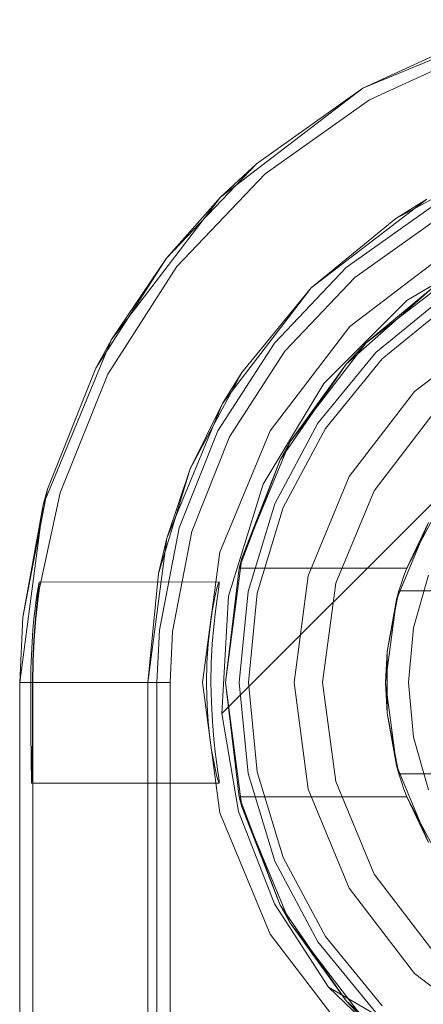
# Model space of a CAD drawing. Extents: x -620 to 300, y 62 to 1112.
# Tile 31 of 226: x -434.0689 to -433.9806, y 223.4011 to 223.6164. Entities that reach past the tile are written whole.
import ezdxf

# ---------------------------------------------------------------- set-up
doc = ezdxf.new("R2010")
doc.units = 0
doc.layers.get('0').update_dxf_attribs({"lineweight": 13})

# ---------------------------------------------------------------- blocks, each defined once
blk = doc.blocks.new('Blockreferenz-A06CPVY0L0')
at = {"color": 251, "linetype": 'ByBlock', "lineweight": -2, "ltscale": 0.13, "true_color": 0x636363}
for p, q in [((-433.95769, 223.61638), (-433.99387, 223.6014)), ((-433.99242, 223.5989), (-433.96698, 223.61052)), ((-433.99387, 223.6014), (-434.02493, 223.57756)), ((-434.01521, 223.58268), (-433.99242, 223.5989)), ((-434.03451, 223.56244), (-434.01521, 223.58268)), ((-434.02493, 223.57756), (-434.04877, 223.5465)), ((-434.02465, 223.46471), (-433.91208, 223.57728)), ((-434.02465, 223.46471), (-433.91208, 223.57728)), ((-433.99556, 223.56001), (-433.97743, 223.57292)), ((-433.98419, 223.55497), (-433.96222, 223.56823)), ((-433.97387, 223.56676), (-433.99665, 223.54928)), ((-434.04963, 223.53891), (-434.03451, 223.56244)), ((-434.01093, 223.54389), (-433.99556, 223.56001)), ((-434.00234, 223.53682), (-433.98419, 223.55497)), ((-433.99665, 223.54928), (-434.01413, 223.5265)), ((-434.04877, 223.5465), (-434.06375, 223.51032)), ((-434.02297, 223.52516), (-434.01093, 223.54389)), ((-434.06002, 223.51294), (-434.04963, 223.53891)), ((-434.0156, 223.51485), (-434.00234, 223.53682)), ((-434.03124, 223.50449), (-434.02297, 223.52516)), ((-434.01413, 223.5265), (-434.02512, 223.49997)), ((-434.02318, 223.49033), (-434.0156, 223.51485)), ((-434.06453, 223.49213), (-434.06002, 223.51294)), ((-434.06375, 223.51032), (-434.06887, 223.4715)), ((-434.03545, 223.48263), (-434.03124, 223.50449)), ((-434.02512, 223.49997), (-434.02887, 223.4715)), ((-434.06484, 223.49227), (-434.0647, 223.49306)), ((-434.06463, 223.49299), (-434.06473, 223.49216)), ((-434.0647, 223.49306), (-434.06461, 223.49345)), ((-434.06459, 223.49343), (-434.06463, 223.49299)), ((-434.02528, 223.4935), (-434.06461, 223.49345)), ((-434.06461, 223.49345), (-434.06459, 223.49343)), ((-434.02581, 223.49181), (-434.02547, 223.49306)), ((-434.02547, 223.49306), (-434.02528, 223.4935)), ((-434.02542, 223.49183), (-434.02527, 223.49308)), ((-434.02527, 223.49308), (-434.02528, 223.4935)), ((-434.06525, 223.48953), (-434.06503, 223.49108)), ((-434.06487, 223.49093), (-434.06505, 223.48934)), ((-434.06503, 223.49108), (-434.06484, 223.49227)), ((-434.0649, 223.48932), (-434.06453, 223.49213)), ((-434.06473, 223.49216), (-434.06487, 223.49093)), ((-434.02626, 223.48977), (-434.02581, 223.49181)), ((-434.02571, 223.4898), (-434.02542, 223.49183)), ((-434.02465, 223.46471), (-434.02318, 223.49033)), ((-434.06549, 223.48764), (-434.06525, 223.48953)), ((-434.06505, 223.48934), (-434.06543, 223.4855)), ((-434.06532, 223.48548), (-434.0649, 223.48932)), ((-434.02676, 223.48705), (-434.02626, 223.48977)), ((-434.02606, 223.48706), (-434.02571, 223.4898)), ((-434.06574, 223.48544), (-434.06549, 223.48764)), ((-434.02725, 223.48373), (-434.02676, 223.48705)), ((-434.02643, 223.48372), (-434.02606, 223.48706)), ((-434.06596, 223.48298), (-434.06574, 223.48544)), ((-434.06569, 223.48073), (-434.06532, 223.48548)), ((-434.06543, 223.4855), (-434.06566, 223.48268)), ((-434.06616, 223.48031), (-434.06596, 223.48298)), ((-434.06566, 223.48268), (-434.06578, 223.48074)), ((-434.03599, 223.4715), (-434.03545, 223.48263)), ((-434.02766, 223.47993), (-434.02725, 223.48373)), ((-434.02675, 223.47993), (-434.02643, 223.48372)), ((-434.06631, 223.47748), (-434.06616, 223.48031)), ((-434.06578, 223.48074), (-434.06598, 223.47624)), ((-434.06591, 223.47623), (-434.06569, 223.48073)), ((-434.02793, 223.47581), (-434.02766, 223.47993)), ((-434.02697, 223.47579), (-434.02675, 223.47993)), ((-434.06641, 223.47452), (-434.06631, 223.47748)), ((-434.06598, 223.47624), (-434.06606, 223.4715)), ((-434.06598, 223.4715), (-434.06591, 223.47623)), ((-434.02802, 223.4715), (-434.02793, 223.47581)), ((-434.02704, 223.4715), (-434.02697, 223.47579)), ((-434.06644, 223.4715), (-434.06641, 223.47452)), ((-434.06887, 223.4715), (-434.06644, 223.4715)), ((-434.06887, 223.4715), (-434.06887, 220.1715)), ((-434.06644, 223.4715), (-434.06644, 223.4672)), ((-434.06606, 223.4715), (-434.06598, 223.4715)), ((-434.06606, 223.4715), (-434.06606, 223.4672)), ((-434.06598, 223.4715), (-434.06547, 223.4715)), ((-434.06598, 223.4715), (-434.06598, 223.4672)), ((-434.06547, 223.4715), (-434.06396, 223.4715)), ((-434.06396, 223.4715), (-434.06149, 223.4715)), ((-434.06149, 223.4715), (-434.05816, 223.4715)), ((-434.05816, 223.4715), (-434.05406, 223.4715)), ((-434.05406, 223.4715), (-434.04936, 223.4715)), ((-434.04936, 223.4715), (-434.04419, 223.4715)), ((-434.04419, 223.4715), (-434.03875, 223.4715)), ((-434.03875, 223.4715), (-434.03599, 223.4715)), ((-434.03599, 223.4715), (-434.03599, 220.1715)), ((-434.02887, 223.4715), (-434.02512, 223.44303)), ((-434.02797, 223.46827), (-434.02802, 223.4715)), ((-434.02696, 223.46714), (-434.02704, 223.4715)), ((-434.06644, 223.4672), (-434.06643, 223.46308)), ((-434.06606, 223.4672), (-434.06607, 223.46308)), ((-434.06598, 223.4672), (-434.06598, 223.46308)), ((-434.02781, 223.46512), (-434.02797, 223.46827)), ((-434.02674, 223.46296), (-434.02696, 223.46714)), ((-434.02757, 223.46212), (-434.02781, 223.46512)), ((-434.02105, 223.44331), (-434.02465, 223.46471)), ((-434.02465, 223.46471), (-434.02465, 223.46471)), ((-434.02105, 223.44331), (-434.02465, 223.46471)), ((-434.06643, 223.46308), (-434.06641, 223.45927)), ((-434.06607, 223.46308), (-434.06608, 223.46144)), ((-434.06598, 223.46308), (-434.06598, 223.45927)), ((-434.02642, 223.45912), (-434.02674, 223.46296)), ((-434.06608, 223.46144), (-434.06609, 223.45927)), ((-434.02726, 223.45932), (-434.02757, 223.46212)), ((-434.06641, 223.45927), (-434.06638, 223.45594)), ((-434.06609, 223.45927), (-434.06611, 223.45594)), ((-434.06598, 223.45927), (-434.06598, 223.45594)), ((-434.0269, 223.45678), (-434.02726, 223.45932)), ((-434.02604, 223.45575), (-434.02642, 223.45912)), ((-434.06638, 223.45594), (-434.06635, 223.4532)), ((-434.06611, 223.45594), (-434.06614, 223.4532)), ((-434.06598, 223.45594), (-434.06598, 223.4532)), ((-434.02652, 223.45456), (-434.0269, 223.45678)), ((-434.02615, 223.4527), (-434.02652, 223.45456)), ((-434.02577, 223.45367), (-434.02604, 223.45575)), ((-434.02554, 223.45198), (-434.02577, 223.45367)), ((-434.06635, 223.4532), (-434.06632, 223.45117)), ((-434.06614, 223.4532), (-434.06617, 223.45117)), ((-434.06598, 223.4532), (-434.06598, 223.45117)), ((-434.02582, 223.45123), (-434.02615, 223.4527)), ((-434.02536, 223.45071), (-434.02554, 223.45198)), ((-434.06632, 223.45117), (-434.06629, 223.44992)), ((-434.06629, 223.44992), (-434.06625, 223.4495)), ((-434.06621, 223.44992), (-434.06625, 223.4495)), ((-434.06625, 223.4495), (-434.02527, 223.44951)), ((-434.06617, 223.45117), (-434.06621, 223.44992)), ((-434.06598, 223.45117), (-434.06598, 220.1935)), ((-434.02555, 223.4502), (-434.02582, 223.45123)), ((-434.02536, 223.44962), (-434.02555, 223.4502)), ((-434.02527, 223.44988), (-434.02536, 223.45071)), ((-434.02527, 223.44951), (-434.02536, 223.44962)), ((-434.02527, 223.44951), (-434.02527, 223.44988)), ((-434.02512, 223.44303), (-434.01413, 223.4165)), ((-434.01317, 223.42309), (-434.02105, 223.44331)), ((-434.01317, 223.42309), (-434.02105, 223.44331)), ((-434.00133, 223.4049), (-434.01317, 223.42309)), ((-434.00133, 223.4049), (-434.01317, 223.42309)), ((-434.01413, 223.4165), (-433.99665, 223.39371)), ((-434.00133, 223.4049), (-433.98161, 223.38606)), ((-433.96967, 223.3865), (-434.00133, 223.4049)), ((-434.00133, 223.4049), (-434.00133, 223.4049)), ((-433.96967, 223.3865), (-434.00133, 223.4049))]:
    blk.add_line(p, q, dxfattribs=at)
blk = doc.blocks.new('Blockreferenz-A06CPVY8L0')
at = {"color": 9, "linetype": 'ByBlock', "lineweight": -2, "ltscale": 0.13, "true_color": 0xc1c9c4}
for p, q in [((-433.95769, 223.61638), (-433.99387, 223.6014)), ((-433.96793, 223.61325), (-433.99387, 223.6014)), ((-433.99387, 223.6014), (-433.96793, 223.61325)), ((-433.99387, 223.6014), (-434.02493, 223.57756)), ((-433.99387, 223.6014), (-434.0171, 223.58486)), ((-434.0171, 223.58486), (-433.99387, 223.6014)), ((-434.03677, 223.56422), (-434.0171, 223.58486)), ((-434.0171, 223.58486), (-434.02493, 223.57756)), ((-433.98665, 223.57293), (-433.96555, 223.58421)), ((-434.02493, 223.57756), (-434.04877, 223.5465)), ((-434.02493, 223.57756), (-434.03677, 223.56422)), ((-434.00513, 223.55776), (-433.97987, 223.57715)), ((-433.97987, 223.57715), (-433.98665, 223.57293)), ((-433.99745, 223.56219), (-433.97887, 223.57542)), ((-433.98665, 223.57293), (-434.00513, 223.55776)), ((-434.05219, 223.54023), (-434.03677, 223.56422)), ((-434.03677, 223.56422), (-434.04877, 223.5465)), ((-434.01319, 223.54567), (-433.99745, 223.56219)), ((-434.02452, 223.5325), (-434.00513, 223.55776)), ((-434.00513, 223.55776), (-434.02031, 223.53928)), ((-433.97553, 223.55631), (-433.99099, 223.54362)), ((-433.99099, 223.54362), (-433.97553, 223.55631)), ((-433.97442, 223.55464), (-433.98958, 223.54221)), ((-433.96387, 223.54944), (-433.98251, 223.53514)), ((-433.96387, 223.54944), (-433.98251, 223.53514)), ((-434.04877, 223.5465), (-434.06375, 223.51032)), ((-434.04877, 223.5465), (-434.05219, 223.54023)), ((-434.02553, 223.52648), (-434.01319, 223.54567)), ((-433.99099, 223.54362), (-434.00368, 223.52816)), ((-434.00368, 223.52816), (-433.99099, 223.54362)), ((-433.98958, 223.54221), (-434.00201, 223.52705)), ((-434.05219, 223.54023), (-434.06279, 223.51376)), ((-434.03158, 223.51818), (-434.02031, 223.53928)), ((-434.02031, 223.53928), (-434.02452, 223.5325)), ((-433.98251, 223.53514), (-433.99681, 223.5165)), ((-433.98251, 223.53514), (-433.99681, 223.5165)), ((-434.03671, 223.50307), (-434.02452, 223.5325)), ((-434.02452, 223.5325), (-434.03158, 223.51818)), ((-433.97809, 223.53072), (-433.9914, 223.51338)), ((-433.9914, 223.51338), (-433.97809, 223.53072)), ((-434.00368, 223.52816), (-434.0131, 223.51053)), ((-434.0131, 223.51053), (-434.00368, 223.52816)), ((-434.00201, 223.52705), (-434.01125, 223.50976)), ((-434.03401, 223.5053), (-434.02553, 223.52648)), ((-434.03852, 223.4953), (-434.03158, 223.51818)), ((-434.03158, 223.51818), (-434.03671, 223.50307)), ((-433.99681, 223.5165), (-434.0058, 223.49479)), ((-433.99681, 223.5165), (-434.0058, 223.49479)), ((-434.06819, 223.48575), (-434.06279, 223.51376)), ((-434.06279, 223.51376), (-434.06375, 223.51032)), ((-433.9914, 223.51338), (-433.99977, 223.49317)), ((-433.99977, 223.49317), (-433.9914, 223.51338)), ((-434.06375, 223.51032), (-434.06887, 223.4715)), ((-434.06375, 223.51032), (-434.06819, 223.48575)), ((-434.0131, 223.51053), (-434.01891, 223.49139)), ((-434.01891, 223.49139), (-434.0131, 223.51053)), ((-434.01125, 223.50976), (-434.01694, 223.491)), ((-434.03832, 223.4829), (-434.03401, 223.5053)), ((-434.04087, 223.4715), (-434.03671, 223.50307)), ((-434.03671, 223.50307), (-434.03852, 223.4953)), ((-434.03852, 223.4953), (-434.04087, 223.4715)), ((-434.0058, 223.49479), (-434.00887, 223.4715)), ((-434.0058, 223.49479), (-434.00887, 223.4715)), ((-433.99977, 223.49317), (-434.00263, 223.4715)), ((-434.00263, 223.4715), (-433.99977, 223.49317)), ((-434.01891, 223.49139), (-434.02087, 223.4715)), ((-434.02087, 223.4715), (-434.01891, 223.49139)), ((-434.01694, 223.491), (-434.01887, 223.4715)), ((-434.06819, 223.48575), (-434.06887, 223.4715)), ((-434.06887, 223.4715), (-434.06819, 223.48575)), ((-434.03887, 223.4715), (-434.03832, 223.4829)), ((-434.06887, 223.4715), (-434.06887, 220.1715)), ((-434.06887, 223.4715), (-434.06836, 223.4715)), ((-434.06887, 220.1715), (-434.06887, 223.4715)), ((-434.06887, 223.4715), (-434.06887, 223.4715)), ((-434.06836, 223.4715), (-434.06684, 223.4715)), ((-434.06684, 223.4715), (-434.06437, 223.4715)), ((-434.06437, 223.4715), (-434.06104, 223.4715)), ((-434.06104, 223.4715), (-434.05695, 223.4715)), ((-434.05695, 223.4715), (-434.05224, 223.4715)), ((-434.05224, 223.4715), (-434.04708, 223.4715)), ((-434.04708, 223.4715), (-434.04163, 223.4715)), ((-434.04163, 223.4715), (-434.03887, 223.4715)), ((-434.04087, 220.1715), (-434.04087, 223.4715)), ((-434.04087, 223.4715), (-434.04087, 223.2955)), ((-434.04087, 223.4715), (-434.04087, 223.4715)), ((-434.03887, 222.1215), (-434.03887, 223.4715)), ((-434.02087, 223.4715), (-434.01891, 223.4516)), ((-434.01891, 223.4516), (-434.02087, 223.4715)), ((-434.01887, 223.4715), (-434.01694, 223.45199)), ((-434.00887, 223.4715), (-434.0058, 223.4482)), ((-434.00887, 223.4715), (-434.0058, 223.4482)), ((-434.00263, 223.4715), (-433.99977, 223.44982)), ((-433.99977, 223.44982), (-434.00263, 223.4715)), ((-434.01891, 223.4516), (-434.0131, 223.43246)), ((-434.0131, 223.43246), (-434.01891, 223.4516)), ((-434.01694, 223.45199), (-434.01125, 223.43323)), ((-433.99977, 223.44982), (-433.9914, 223.42962)), ((-433.9914, 223.42962), (-433.99977, 223.44982)), ((-434.0058, 223.4482), (-433.99681, 223.4265)), ((-434.0058, 223.4482), (-433.99681, 223.4265)), ((-434.0131, 223.43246), (-434.00368, 223.41483)), ((-434.00368, 223.41483), (-434.0131, 223.43246)), ((-434.01125, 223.43323), (-434.00201, 223.41594)), ((-433.9914, 223.42962), (-433.97809, 223.41227)), ((-433.97809, 223.41227), (-433.9914, 223.42962)), ((-433.99681, 223.4265), (-433.98251, 223.40786)), ((-433.99681, 223.4265), (-433.98251, 223.40786)), ((-434.00201, 223.41594), (-433.98958, 223.40078)), ((-434.00368, 223.41483), (-433.99099, 223.39937)), ((-433.99099, 223.39937), (-434.00368, 223.41483)), ((-433.98251, 223.40786), (-433.96387, 223.39355)), ((-433.98251, 223.40786), (-433.96387, 223.39355))]:
    blk.add_line(p, q, dxfattribs=at)
blk = doc.blocks.new('Blockreferenz-A06CPVYEL0')
at = {"color": 0, "linetype": 'ByBlock', "lineweight": -2, "ltscale": 0.13}
for p, q in [((-433.99311, 223.54574), (-433.97137, 223.56243)), ((-433.97137, 223.56243), (-433.99311, 223.54574)), ((-433.99752, 223.54106), (-433.97856, 223.55787)), ((-433.97856, 223.55787), (-433.99752, 223.54106)), ((-433.97856, 223.55787), (-433.99311, 223.54574)), ((-433.97856, 223.55787), (-433.99311, 223.54574)), ((-434.0098, 223.524), (-433.99311, 223.54574)), ((-433.99311, 223.54574), (-434.0098, 223.524)), ((-433.99311, 223.54574), (-433.99752, 223.54106)), ((-433.99311, 223.54574), (-433.99752, 223.54106)), ((-434.01189, 223.5202), (-433.99752, 223.54106)), ((-433.99752, 223.54106), (-434.01189, 223.5202)), ((-433.99752, 223.54106), (-434.0098, 223.524)), ((-433.99752, 223.54106), (-434.0098, 223.524)), ((-434.02029, 223.49867), (-434.0098, 223.524)), ((-434.0098, 223.524), (-434.02029, 223.49867)), ((-434.0098, 223.524), (-434.01189, 223.5202)), ((-434.0098, 223.524), (-434.01189, 223.5202)), ((-434.02085, 223.4965), (-434.01189, 223.5202)), ((-434.01189, 223.5202), (-434.02085, 223.4965)), ((-434.01189, 223.5202), (-434.02029, 223.49867)), ((-434.01189, 223.5202), (-434.02029, 223.49867)), ((-433.98137, 223.50194), (-433.97783, 223.50866)), ((-433.98648, 223.48961), (-433.97949, 223.5065)), ((-433.97949, 223.5065), (-433.98425, 223.4965)), ((-433.98425, 223.4965), (-433.98137, 223.50194)), ((-434.02387, 223.4715), (-434.02029, 223.49867)), ((-434.02029, 223.49867), (-434.02387, 223.4715)), ((-434.02029, 223.49867), (-434.02085, 223.4965)), ((-434.02029, 223.49867), (-434.02085, 223.4965)), ((-434.02085, 223.4965), (-434.02387, 223.4715)), ((-434.02085, 223.4965), (-433.98425, 223.4965)), ((-434.02085, 223.4965), (-434.02085, 223.4965)), ((-433.98425, 223.4965), (-434.02085, 223.4965)), ((-433.98486, 223.49484), (-433.98542, 223.49318)), ((-433.98425, 223.4965), (-433.98486, 223.49484)), ((-433.98425, 223.4965), (-433.98425, 223.4965)), ((-433.97948, 223.49498), (-433.98276, 223.48344)), ((-433.98542, 223.49318), (-433.98595, 223.4915)), ((-433.98595, 223.4915), (-433.98854, 223.47825)), ((-433.98682, 223.48704), (-433.98617, 223.49037)), ((-433.98595, 223.4915), (-433.98648, 223.48961)), ((-433.98617, 223.49037), (-433.98595, 223.4915)), ((-433.85178, 223.4915), (-433.98595, 223.4915)), ((-433.98595, 223.4915), (-433.9857, 223.4915)), ((-433.98595, 223.4915), (-433.98595, 223.4915)), ((-433.9857, 223.4915), (-433.85203, 223.4915)), ((-433.98887, 223.4715), (-433.98648, 223.48961)), ((-433.98648, 223.48961), (-433.98854, 223.47825)), ((-433.98854, 223.47825), (-433.98682, 223.48704)), ((-433.98276, 223.48344), (-433.98387, 223.4715)), ((-433.98854, 223.47825), (-433.98887, 223.4715)), ((-433.98854, 223.47825), (-433.98854, 223.47397)), ((-433.98854, 223.47397), (-433.98854, 223.46902)), ((-434.02029, 223.44432), (-434.02387, 223.4715)), ((-434.02387, 223.4715), (-434.02085, 223.4465)), ((-434.02387, 223.4715), (-434.02029, 223.44432)), ((-433.98648, 223.45338), (-433.98887, 223.4715)), ((-433.98887, 223.4715), (-433.98854, 223.46475)), ((-433.98387, 223.4715), (-433.98276, 223.45955)), ((-433.98854, 223.46902), (-433.98854, 223.46475)), ((-433.98854, 223.46475), (-433.98595, 223.4515)), ((-433.98682, 223.45595), (-433.98854, 223.46475)), ((-433.98854, 223.46475), (-433.98648, 223.45338)), ((-433.98276, 223.45955), (-433.97948, 223.44801)), ((-433.98617, 223.45263), (-433.98682, 223.45595)), ((-433.97949, 223.4365), (-433.98648, 223.45338)), ((-433.98648, 223.45338), (-433.98595, 223.4515)), ((-433.98595, 223.4515), (-433.98617, 223.45263)), ((-433.98595, 223.4515), (-433.85178, 223.4515)), ((-433.9857, 223.4515), (-433.98595, 223.4515)), ((-433.98595, 223.4515), (-433.98542, 223.44981)), ((-433.98595, 223.4515), (-433.98595, 223.4515)), ((-433.85203, 223.4515), (-433.9857, 223.4515)), ((-433.98542, 223.44981), (-433.98486, 223.44815)), ((-433.98486, 223.44815), (-433.98425, 223.4465)), ((-434.02085, 223.4465), (-434.02029, 223.44432)), ((-434.02085, 223.4465), (-434.02029, 223.44432)), ((-434.01189, 223.4228), (-434.02085, 223.4465)), ((-433.98425, 223.4465), (-434.02085, 223.4465)), ((-434.02085, 223.4465), (-434.02085, 223.4465)), ((-434.02085, 223.4465), (-434.01189, 223.4228)), ((-433.98425, 223.4465), (-434.02085, 223.4465)), ((-433.98137, 223.44105), (-433.98425, 223.4465)), ((-433.98425, 223.4465), (-433.97949, 223.4365)), ((-433.98425, 223.4465), (-433.98425, 223.4465)), ((-434.02029, 223.44432), (-434.01189, 223.4228)), ((-434.0098, 223.419), (-434.02029, 223.44432)), ((-434.02029, 223.44432), (-434.01189, 223.4228)), ((-434.02029, 223.44432), (-434.0098, 223.419)), ((-433.97783, 223.43433), (-433.98137, 223.44105)), ((-434.01189, 223.4228), (-434.0098, 223.419)), ((-433.99752, 223.40193), (-434.01189, 223.4228)), ((-434.01189, 223.4228), (-434.0098, 223.419)), ((-434.01189, 223.4228), (-433.99752, 223.40193)), ((-434.0098, 223.419), (-433.99752, 223.40193)), ((-433.99311, 223.39725), (-434.0098, 223.419)), ((-434.0098, 223.419), (-433.99752, 223.40193)), ((-434.0098, 223.419), (-433.99311, 223.39725)), ((-433.97856, 223.38512), (-433.99752, 223.40193)), ((-433.99752, 223.40193), (-433.99311, 223.39725)), ((-433.99752, 223.40193), (-433.99311, 223.39725)), ((-433.99752, 223.40193), (-433.97856, 223.38512))]:
    blk.add_line(p, q, dxfattribs=at)

msp = doc.modelspace()

# ---------------------------------------------------------------- block references
at = {"ltscale": 0.13}
for name in ['Blockreferenz-A06CPVY0L0', 'Blockreferenz-A06CPVY8L0', 'Blockreferenz-A06CPVYEL0']:
    msp.add_blockref(name, (0, 0), dxfattribs=at)

doc.saveas('drawing.dxf')
